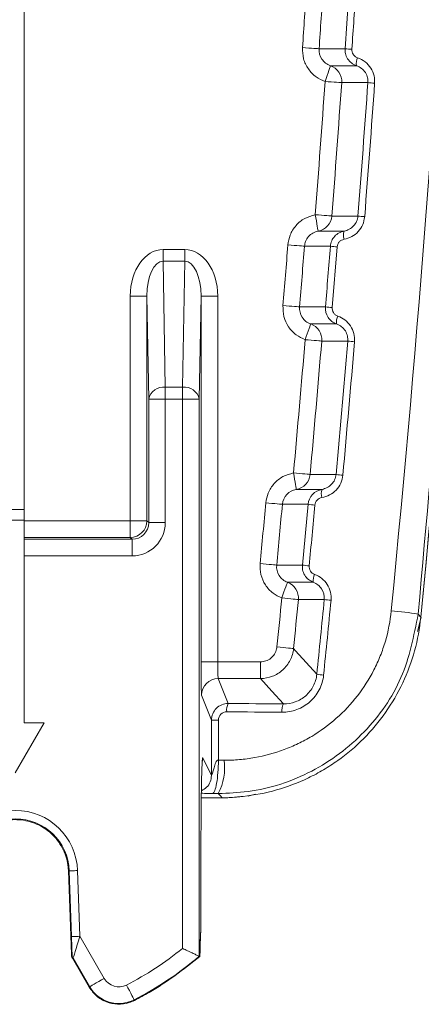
# Model space of a CAD drawing. Header units: millimetres. Extents: x 0 to 594, y 0 to 420.
# Tile 41 of 70: x 414 to 427, y 140 to 170. Entities that reach past the tile are written whole.
import ezdxf

# ---------------------------------------------------------------- set-up
doc = ezdxf.new("R2010")
doc.units = ezdxf.units.MM

msp = doc.modelspace()

# ---------------------------------------------------------------- linework, layer by layer
at = {"color": 7, "linetype": 'Continuous', "lineweight": 15}
for p, q in [((414.55626, 154.78036), (414.55625, 174.18841)), ((418.30891, 158.10821), (418.25477, 161.20994)), ((419.88475, 161.20994), (419.83061, 158.10821)), ((419.83061, 158.10821), (419.83062, 141.3362)), ((414.05476, 154.78036), (414.55626, 154.78036)), ((414.55626, 154.46665), (414.55626, 154.78036)), ((414.55626, 154.46665), (414.05476, 154.46665)), ((414.55626, 153.81915), (414.55626, 154.46665)), ((414.55627, 148.36116), (414.55626, 153.38484)), ((426.40121, 151.11002), (426.51684, 151.53864)), ((414.29298, 146.85666), (415.1616, 148.36116)), ((415.1616, 148.36116), (414.55627, 148.36116)), ((420.20112, 146.77828), (420.20112, 148.4452)), ((421.30008, 146.1538), (421.51196, 146.21861)), ((420.52349, 146.10441), (419.89263, 146.10441)), ((419.8807, 142.79217), (419.88222, 144.458)), ((415.89228, 143.90351), (415.98067, 141.39444)), ((419.85545, 141.84166), (419.85539, 141.65993)), ((416.0141, 141.27783), (416.51655, 140.40811)), ((419.83062, 141.3362), (419.85089, 141.32688))]:
    msp.add_line(p, q, dxfattribs=at)
at = {"color": 8, "linetype": 'Continuous', "lineweight": 0}
for p, q in [((424.22254, 168.65391), (424.34667, 170.4782)), ((418.74412, 162.61089), (419.3954, 162.61089)), ((423.98294, 162.68945), (423.83472, 160.86217)), ((418.74412, 162.25628), (418.81033, 158.46282)), ((419.3954, 162.25628), (418.74412, 162.25628)), ((419.32919, 158.46282), (419.3954, 162.25628)), ((417.75335, 154.44183), (417.75335, 161.20994)), ((418.25477, 161.20994), (418.25477, 154.44183)), ((419.88476, 150.19669), (419.88475, 161.20994)), ((420.38618, 161.20994), (420.38618, 150.19669)), ((423.95048, 155.8385), (424.30326, 159.85384)), ((418.81033, 158.46282), (419.32919, 158.46282)), ((418.30891, 154.38769), (418.30891, 158.10821)), ((418.81033, 158.10821), (418.81034, 154.38769)), ((419.32919, 158.10821), (418.81033, 158.10821)), ((419.3292, 141.57063), (419.32919, 158.10821)), ((422.93688, 153.11116), (423.10942, 154.94031)), ((414.55626, 154.44183), (417.75335, 154.44183)), ((418.25477, 154.44183), (418.30891, 154.38769)), ((417.75335, 153.9404), (414.55626, 153.9404)), ((414.55626, 153.88626), (417.80749, 153.88626)), ((417.80749, 153.88626), (417.75335, 153.9404)), ((417.80749, 153.38484), (414.55626, 153.38484)), ((426.42128, 151.63471), (426.50135, 151.54558)), ((420.38618, 150.19669), (421.67325, 150.19669)), ((421.67325, 149.69567), (420.40293, 149.69567)), ((420.40293, 149.69567), (420.7032, 148.94457)), ((420.20112, 148.4452), (419.9015, 149.19464)), ((420.40821, 148.4452), (420.40821, 147.23743)), ((419.92735, 147.21265), (419.9365, 147.30769)), ((419.9365, 147.30769), (420.20112, 146.77828)), ((415.89228, 143.90351), (415.91757, 143.90439)), ((415.98666, 141.92596), (415.91757, 143.90439)), ((416.16813, 143.91314), (416.23722, 141.93471)), ((416.23722, 141.93471), (416.96809, 140.6688)), ((419.85542, 141.7536), (419.86321, 141.84166)), ((419.85545, 141.84166), (419.86321, 141.84166)), ((415.98067, 141.39444), (416.00071, 141.40019)), ((416.03415, 141.28358), (416.0141, 141.27783)), ((416.53384, 140.41809), (416.03415, 141.28358)), ((416.51655, 140.40811), (416.53384, 140.41809)), ((417.87021, 140.02307), (417.87925, 140.00538))]:
    msp.add_line(p, q, dxfattribs=at)
at = {"color": 8, "linetype": 'Continuous', "lineweight": 0, "flags": 128}
for points in [[(423.43959, 168.65392), (423.42637, 168.65484), (423.39548, 168.65697), (423.34802, 168.66025), (423.28573, 168.66455), (423.21088, 168.66973), (423.12617, 168.67558), (423.03469, 168.6819), (422.93976, 168.68846)], [(423.43959, 168.65392), (423.5063, 168.65392), (423.8571, 168.65392), (424.17556, 168.65391), (424.22254, 168.65391)], [(423.78071, 168.14415), (423.77726, 168.1339), (423.76789, 168.10609), (423.75297, 168.06178), (423.73306, 168.00263), (423.7089, 167.93089), (423.68142, 167.84926), (423.65164, 167.76082), (423.62069, 167.66892)], [(424.56413, 168.14416), (424.53072, 168.14416), (424.35529, 168.14416), (423.78071, 168.14415)], [(424.12046, 167.63352), (424.10724, 167.63446), (424.07635, 167.63665), (424.0289, 167.64001), (423.96662, 167.64442), (423.89177, 167.64972), (423.80707, 167.65572), (423.71561, 167.66219), (423.62069, 167.66892)], [(424.90915, 167.63357), (424.87399, 167.63357), (424.69856, 167.63356), (424.12046, 167.63352)], [(423.41165, 163.16331), (423.40983, 163.17345), (423.40471, 163.20198), (423.39648, 163.24782), (423.38547, 163.30923), (423.37207, 163.38387), (423.35681, 163.4689), (423.34028, 163.56108), (423.32308, 163.65692)], [(423.8226, 163.61818), (423.80939, 163.6192), (423.77851, 163.6216), (423.73109, 163.62527), (423.66884, 163.6301), (423.59402, 163.6359), (423.50937, 163.64247), (423.41795, 163.64956), (423.32308, 163.65692)], [(423.8226, 163.61818), (423.84548, 163.61818), (424.02101, 163.61819), (424.60921, 163.61823)], [(423.41165, 163.16331), (423.43373, 163.16331), (423.60927, 163.16332), (424.192, 163.16332)], [(422.99917, 162.70921), (422.98596, 162.71025), (422.95508, 162.71269), (422.90766, 162.71644), (422.84542, 162.72136), (422.77062, 162.72728), (422.68597, 162.73397), (422.59456, 162.7412), (422.4997, 162.7487)], [(418.74412, 162.61089), (418.74412, 162.56174), (418.74412, 162.51305), (418.74412, 162.46531), (418.74412, 162.41898), (418.74412, 162.37449), (418.74412, 162.33227), (418.74412, 162.29274), (418.74412, 162.25628)], [(419.3954, 162.61089), (419.3954, 162.56174), (419.3954, 162.51305), (419.3954, 162.46531), (419.3954, 162.41898), (419.3954, 162.37449), (419.3954, 162.33227), (419.3954, 162.29274), (419.3954, 162.25628)], [(423.77906, 162.70917), (423.70003, 162.70917), (423.34898, 162.70919), (423.0321, 162.7092), (422.99917, 162.70921)], [(417.75335, 161.20994), (417.85011, 161.20994), (417.94324, 161.20994), (418.02923, 161.20994), (418.10485, 161.20994), (418.16726, 161.20994), (418.21412, 161.20994), (418.24366, 161.20994), (418.25477, 161.20994)], [(420.38618, 161.20994), (420.28941, 161.20994), (420.19628, 161.20994), (420.11029, 161.20994), (420.03467, 161.20994), (419.97226, 161.20994), (419.9254, 161.20994), (419.89586, 161.20994), (419.88475, 161.20994)], [(422.85193, 160.88266), (422.83872, 160.88375), (422.80786, 160.88628), (422.76045, 160.89018), (422.69822, 160.89529), (422.62344, 160.90143), (422.53881, 160.90838), (422.44743, 160.91589), (422.35259, 160.92368)], [(422.85193, 160.88266), (422.91871, 160.88266), (423.26985, 160.88265), (423.58617, 160.88265), (423.63081, 160.88265)], [(423.18603, 160.36865), (423.18242, 160.3584), (423.17266, 160.33069), (423.15713, 160.28658), (423.13641, 160.22771), (423.11127, 160.15632), (423.08268, 160.0751), (423.0517, 159.98711), (423.01951, 159.89567)], [(423.96537, 160.36868), (423.93189, 160.36867), (423.7563, 160.36867), (423.18603, 160.36865)], [(423.51877, 159.85379), (423.50557, 159.85489), (423.4747, 159.85749), (423.4273, 159.86146), (423.36509, 159.86668), (423.29031, 159.87295), (423.2057, 159.88005), (423.11433, 159.88771), (423.01951, 159.89567)], [(424.30326, 159.85384), (424.26808, 159.85384), (424.09247, 159.85383), (423.51877, 159.85379)], [(418.81033, 158.46282), (418.81033, 158.42636), (418.81033, 158.38683), (418.81034, 158.34461), (418.81034, 158.30012), (418.81034, 158.25379), (418.81033, 158.20605), (418.81033, 158.15736), (418.81033, 158.10821)], [(419.32919, 158.46282), (419.32919, 158.42636), (419.32919, 158.38683), (419.32919, 158.34462), (419.32919, 158.30013), (419.32919, 158.25379), (419.32919, 158.20605), (419.32919, 158.15737), (419.32919, 158.10821)], [(418.30891, 158.10821), (418.32002, 158.10821), (418.34956, 158.10821), (418.39642, 158.10821), (418.45883, 158.10821), (418.53445, 158.10821), (418.62044, 158.10821), (418.71357, 158.10821), (418.81033, 158.10821)], [(419.83061, 158.10821), (419.8195, 158.10821), (419.78996, 158.10821), (419.74311, 158.10821), (419.6807, 158.10821), (419.60507, 158.10821), (419.51908, 158.10821), (419.42596, 158.10821), (419.32919, 158.10821)], [(423.16843, 155.83844), (423.15523, 155.83964), (423.12438, 155.84243), (423.07701, 155.84673), (423.01483, 155.85236), (422.9401, 155.85914), (422.85554, 155.8668), (422.76421, 155.87508), (422.66945, 155.88366)], [(422.75203, 155.38902), (422.75034, 155.39913), (422.74558, 155.42769), (422.73791, 155.47362), (422.72764, 155.53515), (422.71514, 155.60996), (422.70091, 155.69519), (422.68549, 155.7876), (422.66945, 155.88366)], [(423.16843, 155.83844), (423.19133, 155.83844), (423.36705, 155.83846), (423.95048, 155.8385)], [(422.75203, 155.38902), (422.77414, 155.38903), (422.94986, 155.38902), (423.5278, 155.38903)], [(422.3341, 154.94036), (422.32091, 154.94157), (422.29006, 154.94441), (422.2427, 154.94878), (422.18053, 154.95451), (422.1058, 154.96139), (422.02126, 154.96918), (421.92994, 154.9776), (421.83519, 154.98633)], [(423.10942, 154.94031), (423.03032, 154.94032), (422.67888, 154.94034), (422.36439, 154.94035), (422.3341, 154.94036)], [(417.75335, 154.44183), (417.75335, 154.34506), (417.75335, 154.25194), (417.75335, 154.16595), (417.75335, 154.09032), (417.75335, 154.02791), (417.75335, 153.98105), (417.75335, 153.95151), (417.75335, 153.9404)], [(417.75335, 154.44183), (417.85011, 154.44183), (417.94324, 154.44183), (418.02923, 154.44183), (418.10486, 154.44183), (418.16727, 154.44183), (418.21412, 154.44183), (418.24366, 154.44183), (418.25477, 154.44183)], [(418.30891, 154.38769), (418.32002, 154.38769), (418.34956, 154.38769), (418.39642, 154.38769), (418.45883, 154.38769), (418.53445, 154.38769), (418.62045, 154.38769), (418.71357, 154.38769), (418.81034, 154.38769)], [(417.80749, 153.88626), (417.80749, 153.87515), (417.80749, 153.84561), (417.80749, 153.79876), (417.80749, 153.73635), (417.80749, 153.66072), (417.80749, 153.57473), (417.80749, 153.4816), (417.80749, 153.38484)], [(422.16273, 153.11117), (422.14954, 153.11243), (422.11871, 153.11537), (422.07135, 153.11988), (422.0092, 153.1258), (421.9345, 153.13291), (421.84997, 153.14096), (421.75869, 153.14965), (421.66396, 153.15867)], [(422.16273, 153.11117), (422.22958, 153.11117), (422.58112, 153.11117), (422.89497, 153.11116), (422.93688, 153.11116)], [(422.48969, 152.59304), (422.48592, 152.5828), (422.47577, 152.5552), (422.45962, 152.51128), (422.43808, 152.45271), (422.41197, 152.38169), (422.38225, 152.30089), (422.35007, 152.21337), (422.31662, 152.12242)], [(423.26429, 152.59307), (423.23075, 152.59307), (423.05494, 152.59306), (422.48969, 152.59304)], [(422.81531, 152.07405), (422.80212, 152.07533), (422.77129, 152.07832), (422.72394, 152.08291), (422.6618, 152.08894), (422.58711, 152.09618), (422.5026, 152.10438), (422.41134, 152.11323), (422.31662, 152.12242)], [(423.59493, 152.07412), (423.55972, 152.07411), (423.3839, 152.0741), (422.81531, 152.07405)], [(422.67038, 150.59853), (422.65719, 150.59984), (422.62637, 150.60291), (422.57903, 150.60761), (422.5169, 150.61379), (422.44224, 150.62122), (422.35775, 150.62962), (422.2665, 150.6387), (422.17182, 150.64812)], [(422.67038, 150.59853), (422.73057, 150.53194), (423.04707, 150.18168), (423.37082, 149.8232)], [(420.38618, 150.19669), (420.28942, 150.19669), (420.19629, 150.19669), (420.1103, 150.19669), (420.03468, 150.19669), (419.97227, 150.19669), (419.92541, 150.19669), (419.89587, 150.19669), (419.88476, 150.19669)], [(421.67325, 149.69567), (421.67325, 149.70892), (421.67325, 149.73989), (421.67325, 149.78746), (421.67325, 149.84989), (421.67325, 149.92493), (421.67325, 150.00984), (421.67325, 150.10153), (421.67325, 150.19669)], [(422.36473, 148.93155), (422.01917, 149.31352), (421.67325, 149.69567)], [(420.20112, 148.4452), (420.20558, 148.44521), (420.21734, 148.4452), (420.23604, 148.4452), (420.26113, 148.44521), (420.29187, 148.4452), (420.32735, 148.4452), (420.36652, 148.44521), (420.40821, 148.4452)], [(420.52349, 146.10441), (420.47034, 146.16298), (420.4059, 146.23398)], [(416.16813, 143.91314), (416.11977, 143.91146), (416.07324, 143.90983), (416.03027, 143.90833), (415.99248, 143.90701), (415.96129, 143.90592), (415.93788, 143.9051), (415.92312, 143.90459), (415.91757, 143.90439)], [(416.23722, 141.93471), (416.18886, 141.93302), (416.14233, 141.9314), (416.09936, 141.9299), (416.06157, 141.92858), (416.03038, 141.92749), (416.00697, 141.92667), (415.99221, 141.92615), (415.98666, 141.92596)], [(416.53384, 140.41809), (416.54347, 140.42365), (416.56905, 140.43842), (416.60962, 140.46184), (416.66367, 140.49305), (416.72917, 140.53086), (416.80364, 140.57386), (416.88429, 140.62042), (416.96809, 140.6688)], [(417.87021, 140.02307), (417.86515, 140.03297), (417.85171, 140.05928), (417.83039, 140.101), (417.80199, 140.15658), (417.76758, 140.22392), (417.72846, 140.30049), (417.68608, 140.38342), (417.64205, 140.46959)]]:
    msp.add_lwpolyline(points, dxfattribs=at)
at = {"color": 7, "linetype": 'Continuous', "lineweight": 15, "flags": 128}
msp.add_lwpolyline([(414.55626, 153.38484), (414.55627, 153.4503), (414.55627, 153.51464), (414.55627, 153.57675), (414.55626, 153.63559), (414.55626, 153.69013), (414.55626, 153.73945), (414.55627, 153.7827), (414.55626, 153.81915)], dxfattribs=at)
at = {"color": 8, "linetype": 'Continuous', "lineweight": 0}
for centre, radius, start, end in [((-175.34544, 210.08311), 604.68686, 354.44470463, 3.89900087), ((-176.09769, 210.08311), 600.46598, 356.04703437, 356.2213586), ((-176.09769, 210.08311), 600.967, 356.04703437, 356.2213586), ((424.67024, 172.73121), 4.10181, 263.733796, 266.590845), ((424.93647, 168.2125), 0.37855, 153.435358, 190.399741), ((423.62023, 167.66903), 0.50149, 355.940364, 71.336369), ((-175.34544, 210.08311), 600.46598, 355.5656396, 355.94951263), ((-175.34544, 210.08311), 600.967, 355.5656396, 355.94951263), ((425.35305, 171.56252), 3.95394, 263.553954, 266.511774), ((423.32276, 163.65669), 0.50132, 280.21237, 355.593628), ((425.05509, 167.22803), 3.63724, 262.958504, 266.177295), ((424.54722, 163.0375), 0.37684, 160.495269, 198.724954), ((-176.09769, 210.08311), 600.46598, 355.30400728, 355.47871351), ((-176.09769, 210.08311), 600.967, 355.30400728, 355.47871351), ((424.22955, 166.30252), 3.62148, 262.854192, 266.095255), ((424.08171, 164.34631), 3.49289, 262.582886, 265.945019), ((423.01903, 159.89577), 0.5015, 355.197831, 70.549943), ((424.34235, 160.43031), 0.38199, 152.756106, 189.285632), ((-175.34544, 210.08311), 600.46598, 354.82130209, 355.20557774), ((-175.34544, 210.08311), 600.967, 354.82130209, 355.20557774), ((424.74976, 163.19794), 3.37377, 262.39503, 265.868948), ((418.75316, 158.01185), 0.45458, 82.774865, 167.762047), ((419.38636, 158.01186), 0.45458, 12.237296, 97.225167), ((422.66915, 155.88342), 0.5013, 279.516641, 354.85205), ((424.39911, 158.95321), 3.14685, 261.803838, 265.532978), ((423.88471, 155.2592), 0.37979, 160.0107, 198.019679), ((-176.09769, 210.08311), 600.46598, 354.56016588, 354.73532242), ((-176.09769, 210.08311), 600.967, 354.56016588, 354.73532242), ((423.56395, 158.06168), 3.15428, 261.714855, 265.444774), ((417.75317, 154.44201), 0.50161, 270.020643, 359.979335), ((423.3921, 156.13811), 3.06099, 261.447335, 265.293361), ((423.64647, 152.64762), 0.38605, 152.077432, 188.123753), ((422.31614, 152.12251), 0.50152, 354.454895, 69.753676), ((-175.34544, 210.08311), 600.46598, 354.31947913, 354.46083173), ((-175.34544, 210.08311), 600.967, 354.31947913, 354.46083173), ((424.04574, 155.00418), 2.96454, 261.253149, 265.216591), ((424.68444, 140.5484), 11.22153, 81.096159, 85.263362), ((420.40317, 149.194), 0.50167, 90.028315, 179.926122), ((423.82328, 152.65685), 2.86954, 260.928049, 265.025935), ((421.08904, 148.74807), 0.433, 153.010658, 187.16497), ((422.74109, 148.73496), 0.42461, 152.419451, 187.295217), ((418.89125, 147.01474), 1.70404, 332.730221, 7.473207), ((414.29298, 143.84766), 1.87629, 2.000033, 178.000033), ((416.25133, 141.40896), 0.25077, 182.0035, 209.996222), ((413.30252, 148.9623), 9.53718, 297.06574, 309.191519), ((413.30252, 148.9623), 10.0386, 297.06574, 310.564248), ((417.40992, 140.92389), 0.51018, 210.000033, 297.06574), ((417.40992, 140.92389), 1.0116, 210.000033, 297.06574)]:
    msp.add_arc(centre, radius, start, end, dxfattribs=at)
at = {"color": 7, "linetype": 'Continuous', "lineweight": 15}
for centre, radius, start, end in [((-175.34544, 210.08311), 604.68701, 354.44470463, 359.4432), ((414.29298, 143.84766), 1.62557, 2.000033, 178.000033), ((416.2313, 141.40321), 0.25079, 182.003555, 209.995165)]:
    msp.add_arc(centre, radius, start, end, dxfattribs=at)
at = {"color": 8, "linetype": 'Continuous', "lineweight": 0}
for centre, major_axis, ratio, start_param, end_param in [((418.7565, 161.19243), (0.02476, -1.41835), 0.70705293, 3.12925163, 4.68770692), ((419.38302, 161.19243), (0.02476, 1.41835), 0.70705293, 4.73707104, 6.29552634), ((418.7565, 161.19243), (-0.01857, 1.06382), 0.47134469, 6.27084428, 7.82929958), ((419.38302, 161.19243), (0.01857, 1.06382), 0.47134469, 4.73707104, 6.29552634), ((417.80718, 154.38799), (0.70944, -0.70944), 0.99969546, 5.49793944, 7.06843118), ((417.80718, 154.38799), (0.35494, -0.35494), 0.99908703, 5.49793944, 7.06843118), ((419.90227, 150.19669), (0, 1.003), 0.01745506, 1.57079633, 3.09795942), ((420.40369, 150.19669), (0, 0.5015), 0.03491013, 1.57079633, 3.09795942), ((350.61503, 131.68601), (401.45075, 0.00023), 0.04366094, 1.39110481, 1.39530975), ((350.61503, 131.4355), (401.2, 0.00023), 0.04368823, 1.39110481, 1.39530975), ((419.93467, 144.30052), (0, 3.009), 0.01745506, 6.24827872, 6.79358375), ((350.61503, 133.47529), (401.2, 0.00023), 0.03483347, 1.39550874, 1.39594565), ((350.61503, 132.4729), (400.197, 0.00023), 0.03492077, 1.39550874, 1.39594565), ((415.982, 141.93403), (-0.01871, 0.53385), 0.00819271, 3.14363422, 4.69697726), ((416.23255, 141.94278), (0.19846, 0.65921), 0.00986504, 3.14976779, 4.70311083)]:
    msp.add_ellipse(centre, major_axis=major_axis, ratio=ratio, start_param=start_param, end_param=end_param, dxfattribs=at)
at = {"color": 7, "linetype": 'Continuous', "lineweight": 15}
for centre, major_axis, start_param, end_param in [((419.93467, 144.30052), (0, 3.009), 0.51039845, 1.51843645), ((419.86321, 142.84466), (0, 1.003), 3.14159265, 4.6600291)]:
    msp.add_ellipse(centre, major_axis=major_axis, ratio=0.01745506, start_param=start_param, end_param=end_param, dxfattribs=at)
at = {"color": 8, "linetype": 'Continuous', "lineweight": 0}
for points, knots in [([(425.61107, 151.73161), (427.23191, 168.26637), (428.15975, 184.81158), (428.64244, 217.92276), (428.19729, 234.48875), (427.05866, 251.0652)], [0, 0, 0, 0, 0.5, 0.5, 1, 1, 1, 1]), ([(427.86762, 251.13326), (428.20078, 245.62879), (428.86717, 234.61877), (429.28908, 218.07639), (429.2905, 201.49021), (428.81382, 184.87151), (427.90986, 168.23024), (426.91744, 157.16618), (426.42128, 151.63471)], [0, 0, 0, 0, 0.16606002, 0.3321527, 0.4982126, 0.66546382, 0.83274852, 1, 1, 1, 1]), ([(423.62069, 167.66892), (423.52727, 167.70985), (423.33019, 167.7962), (423.10171, 168.03893), (422.94953, 168.34858), (422.94302, 168.57517), (422.93976, 168.68846)], [0, 0, 0, 0, 0.2310809, 0.48744703, 0.74372264, 1, 1, 1, 1]), ([(423.43959, 168.65392), (423.43192, 168.54314), (423.46145, 168.43293), (423.58464, 168.24894), (423.67555, 168.17949), (423.78071, 168.14415)], [0, 0, 0, 0, 0.5, 0.5, 1, 1, 1, 1]), ([(424.56413, 168.14416), (424.5118, 168.16765), (424.40676, 168.21479), (424.29181, 168.34673), (424.22506, 168.49904), (424.22333, 168.60497), (424.22254, 168.65391)], [0, 0, 0, 0, 0.2594135, 0.52067302, 0.77855247, 1, 1, 1, 1]), ([(424.42632, 168.63666), (424.42673, 168.61218), (424.4276, 168.55912), (424.46125, 168.48284), (424.51909, 168.41694), (424.57162, 168.3935), (424.59788, 168.38179)], [0, 0, 0, 0, 0.21994832, 0.4767844, 0.73851296, 1, 1, 1, 1]), ([(424.59788, 168.38179), (424.67667, 168.34663), (424.83433, 168.27629), (425.00786, 168.07855), (425.10894, 167.8493), (425.11136, 167.68971), (425.11248, 167.6159)], [0, 0, 0, 0, 0.26122815, 0.52270128, 0.77926413, 1, 1, 1, 1]), ([(424.90915, 167.63357), (424.90839, 167.68281), (424.90674, 167.78956), (424.83854, 167.9428), (424.72187, 168.07434), (424.61687, 168.12082), (424.56413, 168.14416)], [0, 0, 0, 0, 0.21816775, 0.47297863, 0.7352778, 1, 1, 1, 1]), ([(422.4997, 162.7487), (422.51651, 162.84857), (422.55212, 163.06016), (422.73147, 163.34078), (422.99514, 163.56432), (423.21377, 163.62605), (423.32308, 163.65692)], [0, 0, 0, 0, 0.22950334, 0.48623508, 0.7431197, 1, 1, 1, 1]), ([(424.192, 163.16332), (424.24517, 163.17787), (424.3517, 163.20702), (424.4833, 163.31274), (424.57969, 163.45284), (424.5994, 163.56323), (424.60921, 163.61823)], [0, 0, 0, 0, 0.2527301, 0.50640379, 0.7540993, 1, 1, 1, 1]), ([(424.8126, 163.59889), (424.79803, 163.5165), (424.76891, 163.35179), (424.62572, 163.14165), (424.42949, 162.98249), (424.26973, 162.93842), (424.19032, 162.91652)], [0, 0, 0, 0, 0.24917238, 0.49818256, 0.75058033, 1, 1, 1, 1]), ([(423.41165, 163.16331), (423.35689, 163.14789), (423.24743, 163.11705), (423.11533, 163.00531), (423.02544, 162.86498), (423.00759, 162.75914), (422.99917, 162.70921)], [0, 0, 0, 0, 0.25719274, 0.51417491, 0.77076875, 1, 1, 1, 1]), ([(423.77906, 162.70917), (423.78879, 162.76405), (423.8082, 162.87352), (423.90325, 163.01348), (424.03343, 163.11941), (424.13954, 163.1488), (424.192, 163.16332)], [0, 0, 0, 0, 0.25149043, 0.50166918, 0.75363553, 1, 1, 1, 1]), ([(424.19032, 162.91652), (424.164, 162.90928), (424.11089, 162.89466), (424.04549, 162.8418), (423.99764, 162.77181), (423.98784, 162.71691), (423.98294, 162.68945)], [0, 0, 0, 0, 0.24835029, 0.50105312, 0.7504471, 1, 1, 1, 1]), ([(423.01951, 159.89567), (422.92688, 159.93775), (422.73123, 160.02664), (422.5061, 160.27211), (422.35795, 160.5837), (422.35438, 160.81035), (422.35259, 160.92368)], [0, 0, 0, 0, 0.230639, 0.48714943, 0.74357205, 1, 1, 1, 1]), ([(422.85193, 160.88266), (422.84283, 160.77206), (422.87088, 160.66154), (422.99152, 160.47604), (423.08142, 160.40541), (423.18603, 160.36865)], [0, 0, 0, 0, 0.5, 0.5, 1, 1, 1, 1]), ([(423.96537, 160.36867), (423.8608, 160.40536), (423.77108, 160.47563), (423.65017, 160.66066), (423.6217, 160.77193), (423.63081, 160.88265)], [0, 0, 0, 0, 0.5, 0.5, 1, 1, 1, 1]), ([(423.83472, 160.86217), (423.8348, 160.83768), (423.83498, 160.78463), (423.8676, 160.70796), (423.92451, 160.64137), (423.97667, 160.61724), (424.00274, 160.60518)], [0, 0, 0, 0, 0.22020196, 0.47698338, 0.73861534, 1, 1, 1, 1]), ([(424.30326, 159.85384), (424.30315, 159.9031), (424.3029, 160.00978), (424.23679, 160.16382), (424.12199, 160.29679), (424.01774, 160.34464), (423.96537, 160.36868)], [0, 0, 0, 0, 0.21851275, 0.47328161, 0.73543067, 1, 1, 1, 1]), ([(424.00274, 160.60518), (424.08082, 160.57791), (424.15264, 160.53895), (424.28363, 160.43735), (424.33977, 160.37689), (424.47717, 160.16866), (424.52085, 160.00037), (424.50672, 159.83293)], [0, 0, 0, 0, 0.25, 0.25, 0.5, 0.5, 1, 1, 1, 1]), ([(421.83519, 154.98633), (421.85322, 155.08569), (421.89147, 155.29651), (422.07404, 155.57471), (422.34041, 155.79505), (422.55977, 155.85413), (422.66945, 155.88366)], [0, 0, 0, 0, 0.22899553, 0.48589961, 0.74295303, 1, 1, 1, 1]), ([(424.15401, 155.81592), (424.14636, 155.73205), (424.12512, 155.65189), (424.05582, 155.49893), (424.00967, 155.43038), (423.83772, 155.2482), (423.68693, 155.16881), (423.52355, 155.14172)], [0, 0, 0, 0, 0.25, 0.25, 0.5, 0.5, 1, 1, 1, 1]), ([(423.5278, 155.38903), (423.58088, 155.40286), (423.68758, 155.43064), (423.82043, 155.53447), (423.91876, 155.67338), (423.93993, 155.7836), (423.95048, 155.8385)], [0, 0, 0, 0, 0.25154399, 0.50562828, 0.75372055, 1, 1, 1, 1]), ([(422.75203, 155.38902), (422.64266, 155.3708), (422.54229, 155.31693), (422.39135, 155.15527), (422.34431, 155.05087), (422.3341, 154.94036)], [0, 0, 0, 0, 0.5, 0.5, 1, 1, 1, 1]), ([(423.10942, 154.94031), (423.11964, 155.05098), (423.1665, 155.15501), (423.31798, 155.31712), (423.41846, 155.37082), (423.5278, 155.38903)], [0, 0, 0, 0, 0.5, 0.5, 1, 1, 1, 1]), ([(423.52355, 155.14172), (423.46916, 155.1327), (423.41894, 155.10629), (423.34254, 155.02545), (423.31862, 154.97319), (423.31344, 154.91736)], [0, 0, 0, 0, 0.5, 0.5, 1, 1, 1, 1]), ([(422.31662, 152.12242), (422.22486, 152.16563), (422.03073, 152.25704), (421.809, 152.50517), (421.66491, 152.81866), (421.66428, 153.04533), (421.66396, 153.15867)], [0, 0, 0, 0, 0.23011994, 0.48680017, 0.74340033, 1, 1, 1, 1]), ([(422.16273, 153.11117), (422.1522, 153.00078), (422.17877, 152.88999), (422.2968, 152.70303), (422.38568, 152.63122), (422.48969, 152.59305)], [0, 0, 0, 0, 0.5, 0.5, 1, 1, 1, 1]), ([(423.26429, 152.59307), (423.21271, 152.61793), (423.10919, 152.66784), (422.99802, 152.80256), (422.93537, 152.95637), (422.9364, 153.06221), (422.93688, 153.11116)], [0, 0, 0, 0, 0.25930893, 0.52044062, 0.77820377, 1, 1, 1, 1]), ([(423.14094, 153.08744), (423.13561, 153.03183), (423.14945, 152.97569), (423.2092, 152.88256), (423.25367, 152.84726), (423.30536, 152.8284)], [0, 0, 0, 0, 0.5, 0.5, 1, 1, 1, 1]), ([(423.30536, 152.8284), (423.38301, 152.80007), (423.45425, 152.76015), (423.58376, 152.65682), (423.63902, 152.59565), (423.77347, 152.38571), (423.81483, 152.21701), (423.79853, 152.04997)], [0, 0, 0, 0, 0.25, 0.25, 0.5, 0.5, 1, 1, 1, 1]), ([(423.59492, 152.07412), (423.60598, 152.18674), (423.5772, 152.30048), (423.45592, 152.48657), (423.36666, 152.55593), (423.26429, 152.59307)], [0, 0, 0, 0, 0.5, 0.5, 1, 1, 1, 1]), ([(426.42128, 151.63471), (426.29266, 150.98124), (426.03562, 149.67534), (424.86616, 148.0134), (423.25792, 146.80774), (421.67391, 146.28444), (420.70448, 146.24586), (420.4059, 146.23398)], [0, 0, 0, 0, 0.22286629, 0.44537846, 0.66955185, 0.89822248, 1, 1, 1, 1]), ([(420.58082, 147.23637), (420.73533, 147.23542), (420.88937, 147.24147), (421.1965, 147.26752), (421.35013, 147.28762), (421.80428, 147.36819), (422.09878, 147.44857), (422.52829, 147.60859), (422.66941, 147.66855), (422.94743, 147.80213), (423.08412, 147.87575), (423.47963, 148.11284), (423.72684, 148.29368), (424.18805, 148.70135), (424.40281, 148.93003), (424.78097, 149.41679), (424.94678, 149.67657), (425.1596, 150.09157), (425.22463, 150.23462), (425.33977, 150.52339), (425.39028, 150.66975), (425.52094, 151.11471), (425.58044, 151.41911), (425.61107, 151.73161)], [0, 0, 0, 0, 0.0625, 0.0625, 0.125, 0.125, 0.25, 0.25, 0.3125, 0.3125, 0.375, 0.375, 0.5, 0.5, 0.625, 0.625, 0.75, 0.75, 0.8125, 0.8125, 0.875, 0.875, 1, 1, 1, 1]), ([(421.67325, 150.19669), (421.72961, 150.20222), (421.84231, 150.21329), (421.99242, 150.29968), (422.10589, 150.42681), (422.15861, 150.55207), (422.16903, 150.62787), (422.17182, 150.64812)], [0, 0, 0, 0, 0.22923704, 0.45848434, 0.68753471, 0.91653086, 1, 1, 1, 1]), ([(422.67038, 150.59853), (422.658, 150.47521), (422.62285, 150.35566), (422.53992, 150.19157), (422.50675, 150.13866), (422.43237, 150.04126), (422.39102, 149.99627), (422.29988, 149.91378), (422.25001, 149.87641), (422.14582, 149.81232), (422.09104, 149.78513), (421.91839, 149.7185), (421.79719, 149.69577), (421.67325, 149.69567)], [0, 0, 0, 0, 0.25, 0.25, 0.375, 0.375, 0.5, 0.5, 0.625, 0.625, 0.75, 0.75, 1, 1, 1, 1]), ([(423.57448, 149.79812), (423.56659, 149.72034), (423.55156, 149.64459), (423.50782, 149.49696), (423.47874, 149.42444), (423.40783, 149.28677), (423.36643, 149.22214), (423.27207, 149.10107), (423.2185, 149.0442), (423.10348, 148.94285), (423.04185, 148.89791), (422.91041, 148.81943), (422.84043, 148.78599), (422.62643, 148.70671), (422.47368, 148.67982), (422.31992, 148.68104)], [0, 0, 0, 0, 0.125, 0.125, 0.25, 0.25, 0.375, 0.375, 0.5, 0.5, 0.625, 0.625, 0.75, 0.75, 1, 1, 1, 1]), ([(422.36473, 148.93155), (422.48713, 148.93029), (422.60887, 148.95116), (422.77989, 149.01352), (422.83588, 149.03989), (422.94128, 149.10202), (422.99078, 149.13767), (423.08329, 149.21829), (423.12647, 149.26366), (423.20263, 149.36044), (423.23608, 149.41219), (423.29343, 149.52262), (423.31697, 149.58092), (423.35235, 149.69963), (423.36448, 149.76058), (423.37082, 149.8232)], [0, 0, 0, 0, 0.25, 0.25, 0.375, 0.375, 0.5, 0.5, 0.625, 0.625, 0.75, 0.75, 0.875, 0.875, 1, 1, 1, 1]), ([(420.20112, 148.4452), (420.20114, 148.51149), (420.21428, 148.57659), (420.26478, 148.69781), (420.30219, 148.75334), (420.39484, 148.84534), (420.45082, 148.8824), (420.57143, 148.93183), (420.63712, 148.9448), (420.7032, 148.94457)], [0, 0, 0, 0, 0.25, 0.25, 0.5, 0.5, 0.75, 0.75, 1, 1, 1, 1]), ([(420.65943, 148.69406), (420.59383, 148.69457), (420.52903, 148.66842), (420.43594, 148.57694), (420.40821, 148.51186), (420.40821, 148.4452)], [0, 0, 0, 0, 0.5, 0.5, 1, 1, 1, 1]), ([(420.40821, 147.23743), (420.40744, 147.10902), (420.40233, 146.98065), (420.38416, 146.74253), (420.37111, 146.63286), (420.33896, 146.44816), (420.31988, 146.37319), (420.27843, 146.26882), (420.25608, 146.23946), (420.23373, 146.23504)], [0, 0, 0, 0, 0.25, 0.25, 0.5, 0.5, 0.75, 0.75, 1, 1, 1, 1]), ([(420.20112, 146.77828), (420.19341, 146.713), (420.17801, 146.58244), (420.0655, 146.41351), (419.95296, 146.35044), (419.8978, 146.31953)], [0, 0, 0, 0, 0.33768529, 0.67536837, 1, 1, 1, 1]), ([(419.89646, 146.24138), (419.92608, 146.2402), (419.98246, 146.23795), (420.10454, 146.23605), (420.18871, 146.2354), (420.23373, 146.23504)], [0, 0, 0, 0, 0.3397319, 0.64680246, 1, 1, 1, 1])]:
    msp.add_open_spline(points, degree=3, knots=knots, dxfattribs=at)
for points in [[(424.55043, 170.46171), (424.50999, 169.85329), (424.46862, 169.24494), (424.42632, 168.63666)], [(424.60921, 163.61823), (424.7137, 164.95633), (424.81369, 166.29478), (424.90915, 167.63357)], [(425.11248, 167.6159), (425.01703, 166.27655), (424.91707, 164.93754), (424.8126, 163.59888)], [(423.63081, 160.88265), (423.68116, 161.49141), (423.73058, 162.10025), (423.77906, 162.70917)], [(424.50672, 159.83293), (424.39366, 158.49352), (424.2761, 157.15451), (424.15401, 155.81592)], [(423.31344, 154.91736), (423.25688, 154.3073), (423.19938, 153.69732), (423.14094, 153.08744)], [(423.37082, 149.8232), (423.44694, 150.57336), (423.52165, 151.32367), (423.59492, 152.07412)], [(423.79853, 152.04997), (423.72527, 151.2992), (423.65058, 150.54859), (423.57448, 149.79812)]]:
    msp.add_open_spline(points, degree=3, dxfattribs=at)
at = {"color": 7, "linetype": 'Continuous', "lineweight": 15}
for points, knots in [([(421.15163, 146.14724), (421.49542, 146.1838), (421.83079, 146.24921), (422.4855, 146.43504), (422.80484, 146.55547), (423.2713, 146.77909), (423.42371, 146.86043), (423.71867, 147.03439), (423.86183, 147.1273), (424.27852, 147.42356), (424.53936, 147.64431), (425.02581, 148.13409), (425.2458, 148.39771), (425.63686, 148.95604), (425.8087, 149.25152), (426.10309, 149.87642), (426.22341, 150.20228), (426.40533, 150.86406), (426.46786, 151.20148), (426.50135, 151.54558)], [0, 0, 0, 0, 0.125, 0.125, 0.25, 0.25, 0.3125, 0.3125, 0.375, 0.375, 0.5, 0.5, 0.625, 0.625, 0.75, 0.75, 0.875, 0.875, 1, 1, 1, 1]), ([(419.90885, 146.90073), (419.90927, 146.91745), (419.91253, 147.04726), (419.91721, 147.14085), (419.92383, 147.21967), (419.923, 147.2138), (419.9228, 147.21245)], [0, 0, 0, 0, 0.08030013, 0.62364008, 0.91338513, 1, 1, 1, 1]), ([(420.40821, 147.23743), (420.36562, 147.23875), (420.34466, 147.21049), (420.30742, 147.12278), (420.29249, 147.06359), (420.2459, 146.88645), (420.20279, 146.76826), (420.20112, 146.77828)], [0, 0, 0, 0, 0.25, 0.25, 0.5, 0.5, 1, 1, 1, 1]), ([(420.69282, 146.1068), (420.73922, 146.11099), (420.8078, 146.11593), (420.92771, 146.12579), (420.97103, 146.12953), (421.05997, 146.13781), (421.10535, 146.14231), (421.15163, 146.14724)], [0, 0, 0, 0, 0.5, 0.5, 0.75, 0.75, 1, 1, 1, 1]), ([(412.69369, 143.90351), (412.71545, 144.07283), (412.75897, 144.41149), (413.02682, 144.86979), (413.42505, 145.22831), (413.93186, 145.43751), (414.47845, 145.46744), (415.00423, 145.31476), (415.45012, 144.99657), (415.76437, 144.54923), (415.87744, 144.15928), (415.89005, 143.94199), (415.89228, 143.90351)], [0, 0, 0, 0, 0.10381038, 0.20762198, 0.3174697, 0.42729715, 0.53710504, 0.6469027, 0.7567051, 0.86652358, 0.97636522, 1, 1, 1, 1]), ([(419.85542, 141.74955), (419.85565, 141.75051), (419.85897, 141.76427), (419.86121, 141.78533), (419.86573, 141.82177), (419.86949, 141.88857), (419.87468, 142.04024), (419.8789, 142.34288), (419.88052, 142.61172), (419.88073, 142.76302), (419.88077, 142.79171)], [0, 0, 0, 0, 0.002363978, 0.03391433, 0.074783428, 0.163206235, 0.435473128, 0.689996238, 0.941212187, 1, 1, 1, 1]), ([(419.83062, 141.3362), (419.82483, 141.33887), (419.81325, 141.3442), (419.73587, 141.3799), (419.62196, 141.43278), (419.48165, 141.49848), (419.37899, 141.54695), (419.33028, 141.57011), (419.3292, 141.57063)], [0, 0, 0, 0, 0.19253526, 0.38480926, 0.58459486, 0.80205415, 0.9955891, 1, 1, 1, 1]), ([(419.85089, 141.32688), (419.85158, 141.32656), (419.85224, 141.33868), (419.85339, 141.37973), (419.85387, 141.40806), (419.85501, 141.50501), (419.85537, 141.58206), (419.85539, 141.65993)], [0, 0, 0, 0, 0.25, 0.25, 0.5, 0.5, 1, 1, 1, 1]), ([(417.87925, 140.00538), (418.02732, 140.08336), (418.72875, 140.45277), (419.35603, 140.9414), (419.85089, 141.32688)], [0, 0, 0, 0, 0.211097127, 1, 1, 1, 1]), ([(416.51655, 140.40811), (416.58444, 140.31337), (416.72022, 140.1239), (417.02887, 139.94519), (417.37237, 139.87392), (417.66705, 139.91032), (417.82593, 139.98149), (417.87925, 140.00538)], [0, 0, 0, 0, 0.221984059, 0.443965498, 0.665927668, 0.88787861, 1, 1, 1, 1])]:
    msp.add_open_spline(points, degree=3, knots=knots, dxfattribs=at)
msp.add_open_spline([(420.69282, 146.1068), (420.6364, 146.10521), (420.57996, 146.10441), (420.52349, 146.10441)], degree=3, dxfattribs=at)

doc.saveas('drawing.dxf')
